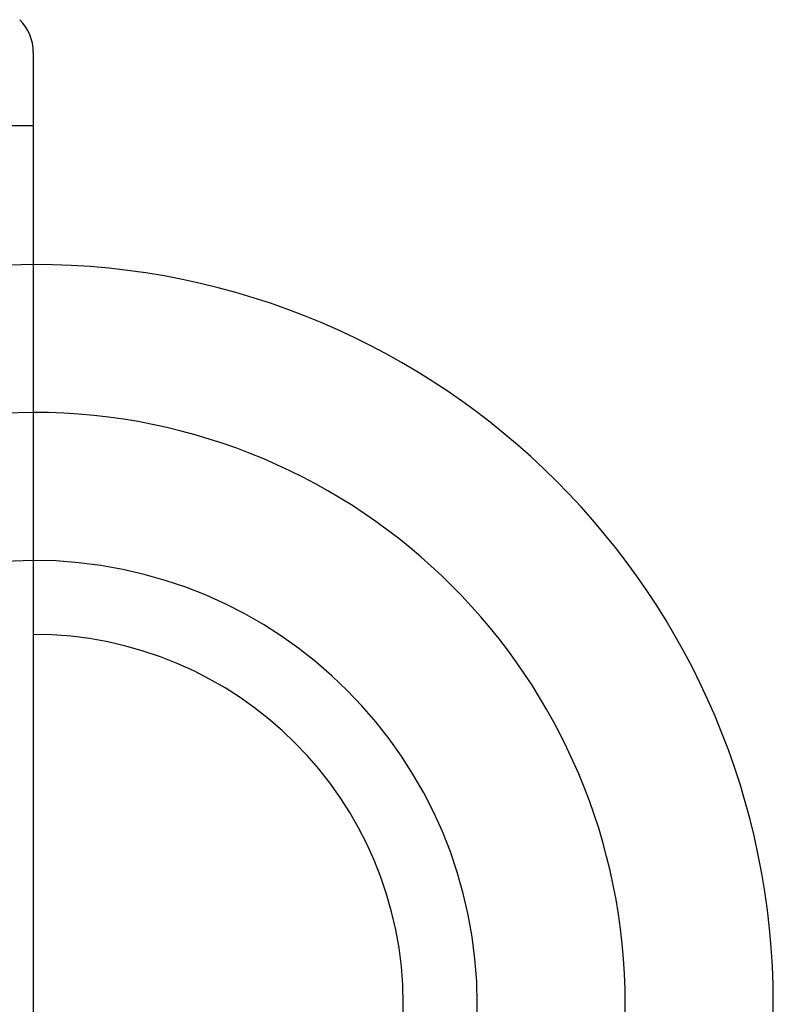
# Model space of a CAD drawing. Header units: millimetres. Extents: x 414 to 586, y 459 to 546.
# Tile 13 of 13: x 565 to 581, y 494 to 515. Entities that reach past the tile are written whole.
import ezdxf

# ---------------------------------------------------------------- set-up
doc = ezdxf.new("R2010")
doc.units = ezdxf.units.MM
doc.header["$LTSCALE"] = 65.185185
doc.linetypes.add('HIDDEN', pattern=[0.2, 0.1, -0.1])
doc.layers.add('KONST.EL_MIT_GEO', color=7, linetype='CONTINUOUS')
doc.layers.add('KURVEN', color=7, linetype='CONTINUOUS')

msp = doc.modelspace()

# ---------------------------------------------------------------- linework, layer by layer
at = {"layer": 'KONST.EL_MIT_GEO', "color": 7, "linetype": 'Continuous'}
msp.add_line((565.4, 514.136), (565.4, 472.964), dxfattribs=at)
at = {"layer": 'KONST.EL_MIT_GEO', "color": 8, "linetype": 'HIDDEN'}
msp.add_line((565.4, 512.55), (526.6, 512.55), dxfattribs=at)
at = {"layer": 'KONST.EL_MIT_GEO', "color": 7, "linetype": 'Continuous'}
msp.add_arc((564.4, 514.136), 1, 0, 45, dxfattribs=at)
at = {"layer": 'KURVEN', "color": 8, "linetype": 'HIDDEN'}
msp.add_line((565.4, 503.15), (565.4, 493.55), dxfattribs=at)
for radius, end in [(16, 270), (12.8, 270), (9.6, 270.0001)]:
    msp.add_arc((565.4, 493.55), radius, 90, end, dxfattribs=at)
at = {"layer": 'KURVEN', "color": 40, "linetype": 'Continuous'}
for radius, start in [(16, 270), (12.8, 270), (9.6, 270.0001), (8, 270.0001)]:
    msp.add_arc((565.4, 493.55), radius, start, 90, dxfattribs=at)

doc.saveas('drawing.dxf')
